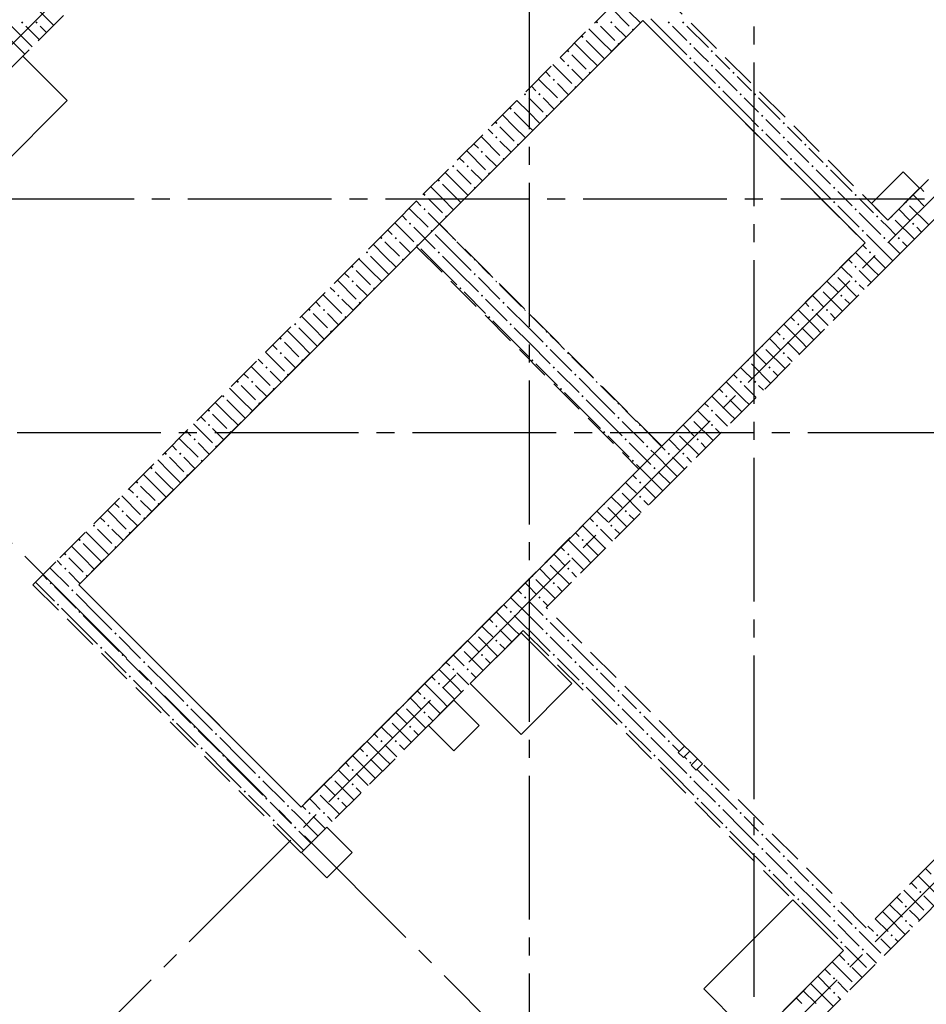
# Model space of a CAD drawing. Header units: millimetres. Extents: x 0 to 42908, y 0 to 59400.
# Tile 12 of 33: x 18988 to 24034, y 21349 to 26828. Entities that reach past the tile are written whole.
import ezdxf

# ---------------------------------------------------------------- set-up
doc = ezdxf.new("R2010")
doc.units = ezdxf.units.MM
doc.linetypes.add('______2', pattern=[270, 200, -70])
doc.linetypes.add('______5', pattern=[1100, 800, -100, 100, -100])
doc.layers.add('ЖБ Перекрытие верхний уровень', color=7, linetype='Continuous', lineweight=25, true_color=0xe0e0ff)
doc.layers.add('ЖБ Стена верхний уровень', color=7, linetype='Continuous', lineweight=25, true_color=0x006e00)
doc.layers.add('Оси', color=40, linetype='______5', lineweight=18)

msp = doc.modelspace()

# ---------------------------------------------------------------- hatches: boundary and pattern name
at = {"layer": 'ЖБ Стена верхний уровень', "linetype": 'Continuous', "lineweight": 18, "transparency": 33554687}
for points in [[(18994.5, 26813.1), (19001, 26819.6), (19007.5, 26813.1), (19001, 26806.6)], [(19074.5, 26813.1), (19081, 26819.6), (19087.5, 26813.1), (19081, 26806.6)], [(22194.5, 26813.1), (22201, 26819.6), (22207.5, 26813.1), (22201, 26806.6)], [(22274.5, 26813.1), (22281, 26819.6), (22287.5, 26813.1), (22281, 26806.6)], [(22594.5, 26813.1), (22601, 26819.6), (22607.5, 26813.1), (22601, 26806.6)], [(22674.5, 26813.1), (22681, 26819.6), (22687.5, 26813.1), (22681, 26806.6)], [(22394.5, 26773.1), (22401, 26779.6), (22406.2, 26774.3), (22399.7, 26767.8)], [(22114.5, 26733.1), (22121, 26739.6), (22127.4, 26733.1), (22121, 26726.6)], [(22314.5, 26693.1), (22321, 26699.6), (22326.2, 26694.3), (22319.7, 26687.8)], [(22714.5, 26693.1), (22721, 26699.6), (22727.4, 26693.1), (22721, 26686.6)], [(22034.5, 26653.1), (22040.9, 26659.6), (22047.4, 26653.1), (22040.9, 26646.6)], [(22834.5, 26653.1), (22840.9, 26659.6), (22847.4, 26653.1), (22840.9, 26646.6)], [(22034.5, 26573.1), (22040.9, 26579.6), (22047.4, 26573.1), (22040.9, 26566.6)], [(22714.5, 26613.1), (22721, 26619.6), (22727.4, 26613.1), (22721, 26606.6)], [(22834.5, 26573.1), (22840.9, 26579.6), (22847.4, 26573.1), (22840.9, 26566.6)], [(22154.4, 26533.1), (22160.9, 26539.6), (22166.2, 26534.4), (22159.7, 26527.8)], [(22954.4, 26533.1), (22960.9, 26539.6), (22967.4, 26533.1), (22960.9, 26526.6)], [(21954.4, 26493.1), (21960.9, 26499.6), (21967.4, 26493.1), (21960.9, 26486.6)], [(21794.5, 26413.1), (21801, 26419.6), (21807.5, 26413.1), (21801, 26406.6)], [(21874.5, 26413.1), (21881, 26419.6), (21887.5, 26413.1), (21881, 26406.6)], [(22074.5, 26453.1), (22081, 26459.6), (22086.2, 26454.3), (22079.7, 26447.9)], [(22874.5, 26453.1), (22881, 26459.6), (22887.5, 26453.1), (22881, 26446.6)], [(22994.5, 26413.1), (23001, 26419.6), (23007.5, 26413.1), (23001, 26406.6)], [(23074.5, 26413.1), (23081, 26419.6), (23087.5, 26413.1), (23081, 26406.6)], [(21994.5, 26373.1), (22001, 26379.6), (22006.2, 26374.3), (21999.7, 26367.8)], [(21714.5, 26333.1), (21721, 26339.6), (21727.4, 26333.1), (21721, 26326.6)], [(21634.5, 26253.1), (21640.9, 26259.6), (21647.4, 26253.1), (21640.9, 26246.6)], [(21914.5, 26293.1), (21921, 26299.6), (21926.2, 26294.3), (21919.7, 26287.8)], [(23114.5, 26293.1), (23121, 26299.6), (23127.4, 26293.1), (23121, 26286.6)], [(23234.5, 26253.1), (23240.9, 26259.6), (23247.4, 26253.1), (23240.9, 26246.6)], [(23114.5, 26213.1), (23121, 26219.6), (23127.4, 26213.1), (23121, 26206.6)], [(21634.5, 26173.1), (21640.9, 26179.6), (21647.4, 26173.1), (21640.9, 26166.6)], [(21754.4, 26133.1), (21760.9, 26139.6), (21766.2, 26134.4), (21759.7, 26127.8)], [(23234.5, 26173.1), (23240.9, 26179.6), (23247.4, 26173.1), (23240.9, 26166.6)], [(23354.4, 26133.1), (23360.9, 26139.6), (23367.4, 26133.1), (23360.9, 26126.6)], [(21554.4, 26093.1), (21560.9, 26099.6), (21567.4, 26093.1), (21560.9, 26086.6)], [(21674.5, 26053.1), (21681, 26059.6), (21686.2, 26054.3), (21679.7, 26047.9)], [(23274.5, 26053.1), (23281, 26059.6), (23287.5, 26053.1), (23281, 26046.6)], [(21394.5, 26013.1), (21401, 26019.6), (21407.5, 26013.1), (21401, 26006.6)], [(21474.5, 26013.1), (21481, 26019.6), (21487.5, 26013.1), (21481, 26006.6)], [(21594.5, 25973.1), (21601, 25979.6), (21606.2, 25974.3), (21599.7, 25967.8)], [(23394.5, 26013.1), (23401, 26019.6), (23407.5, 26013.1), (23401, 26006.6)], [(23474.5, 26013.1), (23481, 26019.6), (23487.5, 26013.1), (23481, 26006.6)], [(21314.5, 25933.1), (21321, 25939.6), (21327.4, 25933.1), (21321, 25926.6)], [(21514.5, 25893.1), (21521, 25899.6), (21526.2, 25894.3), (21519.7, 25887.9)], [(23514.5, 25893.1), (23521, 25899.6), (23527.4, 25893.1), (23521, 25886.6)], [(21234.5, 25853.1), (21240.9, 25859.6), (21247.4, 25853.1), (21240.9, 25846.6)], [(23514.5, 25813.1), (23521, 25819.6), (23527.4, 25813.1), (23521, 25806.6)], [(23634.5, 25853.1), (23640.9, 25859.6), (23647.4, 25853.1), (23640.9, 25846.6)], [(23923.7, 25816.9), (23927.4, 25813.1), (23921, 25806.6), (23917.2, 25810.4)], [(21234.5, 25773.1), (21239, 25777.7), (21245.5, 25771.2), (21240.9, 25766.6)], [(21239, 25777.7), (21240.9, 25779.6), (21247.4, 25773.1), (21245.5, 25771.2)], [(23634.5, 25773.1), (23640.9, 25779.6), (23647.4, 25773.1), (23640.9, 25766.6)], [(21154.4, 25693.1), (21160.9, 25699.6), (21167.4, 25693.1), (21160.9, 25686.6)], [(21354.4, 25733.1), (21360.9, 25739.6), (21366.2, 25734.4), (21359.7, 25727.9)], [(23754.4, 25733.1), (23760.9, 25739.6), (23767.4, 25733.1), (23760.9, 25726.6)], [(23843.7, 25736.9), (23847.4, 25733.1), (23840.9, 25726.6), (23837.2, 25730.4)], [(23954.4, 25693.1), (23960.9, 25699.6), (23967.4, 25693.1), (23960.9, 25686.6)], [(21274.5, 25653.1), (21281, 25659.6), (21287.5, 25653.1), (21281, 25646.6)], [(23674.5, 25653.1), (23681, 25659.6), (23687.5, 25653.1), (23681, 25646.6)], [(20994.5, 25613.1), (21001, 25619.6), (21007.5, 25613.1), (21001, 25606.6)], [(21074.5, 25613.1), (21081, 25619.6), (21087.5, 25613.1), (21081, 25606.6)], [(21394.5, 25613.1), (21399, 25617.7), (21405.5, 25611.2), (21401, 25606.6)], [(23794.5, 25613.1), (23801, 25619.6), (23807.5, 25613.1), (23801, 25606.6)], [(23874.5, 25613.1), (23881, 25619.6), (23887.5, 25613.1), (23881, 25606.6)], [(20914.5, 25533.1), (20921, 25539.6), (20927.4, 25533.1), (20921, 25526.6)], [(21194.5, 25573.1), (21201, 25579.6), (21207.5, 25573.1), (21201, 25566.6)], [(21314.5, 25533.1), (21321, 25539.6), (21327.4, 25533.1), (21321, 25526.6)], [(23714.5, 25533.1), (23721, 25539.6), (23727.4, 25533.1), (23721, 25526.6)], [(21114.5, 25493.1), (21121, 25499.6), (21126.2, 25494.3), (21119.7, 25487.9)], [(21514.5, 25493.1), (21519, 25497.7), (21525.5, 25491.2), (21521, 25486.6)], [(20834.5, 25453.1), (20840.9, 25459.6), (20847.4, 25453.1), (20840.9, 25446.6)], [(23634.5, 25453.1), (23640.9, 25459.6), (23647.4, 25453.1), (23640.9, 25446.6)], [(20834.5, 25373.1), (20840.9, 25379.6), (20847.4, 25373.1), (20840.9, 25366.6)], [(21514.5, 25413.1), (21521, 25419.6), (21527.4, 25413.1), (21521, 25406.6)], [(21634.5, 25373.1), (21639, 25377.7), (21645.5, 25371.2), (21640.9, 25366.6)], [(23523.7, 25416.9), (23527.4, 25413.1), (23521, 25406.6), (23517.2, 25410.4)], [(23634.5, 25373.1), (23640.9, 25379.6), (23647.4, 25373.1), (23640.9, 25366.6)], [(20954.4, 25333.1), (20960.9, 25339.6), (20966.2, 25334.4), (20959.7, 25327.9)], [(21434.5, 25333.1), (21440.9, 25339.6), (21447.4, 25333.1), (21440.9, 25326.6)], [(23443.7, 25336.9), (23447.4, 25333.1), (23440.9, 25326.6), (23437.2, 25330.4)], [(20754.4, 25293.1), (20760.9, 25299.6), (20767.4, 25293.1), (20760.9, 25286.6)], [(21554.4, 25293.1), (21560.9, 25299.6), (21567.4, 25293.1), (21560.9, 25286.6)], [(23554.4, 25293.1), (23560.9, 25299.6), (23567.4, 25293.1), (23560.9, 25286.6)], [(20594.5, 25213.1), (20601, 25219.6), (20607.5, 25213.1), (20601, 25206.6)], [(20674.5, 25213.1), (20681, 25219.6), (20687.5, 25213.1), (20681, 25206.6)], [(20874.5, 25253.1), (20881, 25259.6), (20886.2, 25254.3), (20879.7, 25247.9)], [(21674.5, 25253.1), (21681, 25259.6), (21687.5, 25253.1), (21681, 25246.6)], [(21794.5, 25213.1), (21799, 25217.7), (21805.5, 25211.2), (21801, 25206.6)], [(23394.5, 25213.1), (23401, 25219.6), (23407.5, 25213.1), (23401, 25206.6)], [(23474.5, 25213.1), (23481, 25219.6), (23487.5, 25213.1), (23481, 25206.6)], [(20794.5, 25173.1), (20801, 25179.6), (20806.2, 25174.4), (20799.7, 25167.8)], [(21594.5, 25173.1), (21601, 25179.6), (21607.5, 25173.1), (21601, 25166.6)], [(20514.5, 25133.1), (20521, 25139.6), (20527.4, 25133.1), (20521, 25126.6)], [(20714.5, 25093.1), (20721, 25099.6), (20726.2, 25094.3), (20719.7, 25087.9)], [(21714.5, 25133.1), (21721, 25139.6), (21727.4, 25133.1), (21721, 25126.6)], [(21914.5, 25093.1), (21919, 25097.7), (21925.5, 25091.2), (21921, 25086.6)], [(23314.5, 25133.1), (23321, 25139.6), (23327.4, 25133.1), (23321, 25126.6)], [(20434.5, 25053.1), (20440.9, 25059.6), (20447.4, 25053.1), (20440.9, 25046.6)], [(23234.5, 25053.1), (23240.9, 25059.6), (23247.4, 25053.1), (23240.9, 25046.6)], [(21914.5, 25013.1), (21921, 25019.6), (21927.4, 25013.1), (21921, 25006.6)], [(23123.7, 25016.9), (23127.4, 25013.1), (23121, 25006.6), (23117.2, 25010.4)], [(20434.5, 24973.1), (20440.9, 24979.6), (20447.4, 24973.1), (20440.9, 24966.6)], [(20554.4, 24933.1), (20560.9, 24939.6), (20566.2, 24934.4), (20559.7, 24927.9)], [(21834.5, 24933.1), (21840.9, 24939.6), (21847.4, 24933.1), (21840.9, 24926.6)], [(22034.5, 24973.1), (22039, 24977.7), (22045.5, 24971.2), (22040.9, 24966.6)], [(23043.7, 24936.9), (23047.4, 24933.1), (23040.9, 24926.6), (23037.2, 24930.4)], [(23234.5, 24973.1), (23240.9, 24979.6), (23247.4, 24973.1), (23240.9, 24966.6)], [(20354.4, 24893.1), (20360.9, 24899.6), (20367.4, 24893.1), (20360.9, 24886.6)], [(21954.4, 24893.1), (21960.9, 24899.6), (21967.4, 24893.1), (21960.9, 24886.6)], [(23154.4, 24893.1), (23160.9, 24899.6), (23167.4, 24893.1), (23160.9, 24886.6)], [(20474.5, 24853.1), (20481, 24859.6), (20486.2, 24854.3), (20479.7, 24847.9)], [(22074.5, 24853.1), (22081, 24859.6), (22087.5, 24853.1), (22081, 24846.6)], [(20194.5, 24813.1), (20201, 24819.6), (20207.5, 24813.1), (20201, 24806.6)], [(20274.5, 24813.1), (20281, 24819.6), (20287.5, 24813.1), (20281, 24806.6)], [(20394.5, 24773.1), (20401, 24779.6), (20406.2, 24774.4), (20399.7, 24767.8)], [(21994.5, 24773.1), (22001, 24779.6), (22007.5, 24773.1), (22001, 24766.6)], [(22194.5, 24813.1), (22199, 24817.7), (22205.5, 24811.2), (22201, 24806.6)], [(22994.5, 24813.1), (23001, 24819.6), (23007.5, 24813.1), (23001, 24806.6)], [(23074.5, 24813.1), (23081, 24819.6), (23087.5, 24813.1), (23081, 24806.6)], [(20114.5, 24733.1), (20121, 24739.6), (20127.4, 24733.1), (20121, 24726.6)], [(22114.5, 24733.1), (22121, 24739.6), (22127.4, 24733.1), (22121, 24726.6)], [(22914.5, 24733.1), (22921, 24739.6), (22927.4, 24733.1), (22921, 24726.6)], [(20034.5, 24653.1), (20040.9, 24659.6), (20047.4, 24653.1), (20040.9, 24646.6)], [(20314.5, 24693.1), (20321, 24699.6), (20326.2, 24694.3), (20319.7, 24687.9)], [(22314.5, 24693.1), (22319, 24697.7), (22325.5, 24691.2), (22321, 24686.6)], [(22834.5, 24653.1), (22840.9, 24659.6), (22847.4, 24653.1), (22840.9, 24646.6)], [(22314.5, 24613.1), (22321, 24619.6), (22327.4, 24613.1), (22321, 24606.6)], [(22723.7, 24616.9), (22727.4, 24613.1), (22721, 24606.6), (22717.2, 24610.4)], [(20034.5, 24573.1), (20040.9, 24579.6), (20047.4, 24573.1), (20040.9, 24566.6)], [(22434.5, 24573.1), (22439, 24577.7), (22445.5, 24571.2), (22440.9, 24566.6)], [(22834.5, 24573.1), (22840.9, 24579.6), (22847.4, 24573.1), (22840.9, 24566.6)], [(19954.4, 24493.1), (19960.9, 24499.6), (19967.4, 24493.1), (19960.9, 24486.6)], [(20154.4, 24533.1), (20160.9, 24539.6), (20166.2, 24534.4), (20159.7, 24527.9)], [(22234.5, 24533.1), (22240.9, 24539.6), (22247.4, 24533.1), (22240.9, 24526.6)], [(22354.4, 24493.1), (22360.9, 24499.6), (22367.4, 24493.1), (22360.9, 24486.6)], [(22643.7, 24536.9), (22647.4, 24533.1), (22640.9, 24526.6), (22637.2, 24530.4)], [(22754.4, 24493.1), (22760.9, 24499.6), (22767.4, 24493.1), (22760.9, 24486.6)], [(20074.5, 24453.1), (20081, 24459.6), (20086.2, 24454.3), (20079.7, 24447.9)], [(22474.5, 24453.1), (22481, 24459.6), (22487.5, 24453.1), (22481, 24446.6)], [(19794.5, 24413.1), (19801, 24419.6), (19807.5, 24413.1), (19801, 24406.6)], [(19874.5, 24413.1), (19881, 24419.6), (19887.5, 24413.1), (19881, 24406.6)], [(22594.5, 24413.1), (22601, 24419.6), (22607.5, 24413.1), (22601, 24406.6)], [(22674.5, 24413.1), (22681, 24419.6), (22687.5, 24413.1), (22681, 24406.6)], [(19714.5, 24333.1), (19721, 24339.6), (19727.4, 24333.1), (19721, 24326.6)], [(19994.5, 24373.1), (20001, 24379.6), (20006.2, 24374.4), (19999.7, 24367.8)], [(22394.5, 24373.1), (22401, 24379.6), (22407.5, 24373.1), (22401, 24366.6)], [(22514.5, 24333.1), (22521, 24339.6), (22527.4, 24333.1), (22521, 24326.6)], [(19914.5, 24293.1), (19921, 24299.6), (19926.2, 24294.3), (19919.7, 24287.9)], [(19634.5, 24253.1), (19640.9, 24259.6), (19647.4, 24253.1), (19640.9, 24246.6)], [(22434.5, 24253.1), (22440.9, 24259.6), (22447.4, 24253.1), (22440.9, 24246.6)], [(19634.5, 24173.1), (19640.9, 24179.6), (19647.4, 24173.1), (19640.9, 24166.6)], [(22323.7, 24216.9), (22327.4, 24213.1), (22321, 24206.6), (22317.2, 24210.4)], [(22434.5, 24173.1), (22440.9, 24179.6), (22447.4, 24173.1), (22440.9, 24166.6)], [(19754.4, 24133.1), (19760.9, 24139.6), (19766.2, 24134.4), (19759.7, 24127.9)], [(22243.7, 24136.9), (22247.4, 24133.1), (22240.9, 24126.6), (22237.2, 24130.4)], [(19554.4, 24093.1), (19560.9, 24099.6), (19567.4, 24093.1), (19560.9, 24086.6)], [(19674.5, 24053.1), (19681, 24059.6), (19686.2, 24054.3), (19679.7, 24047.9)], [(22354.4, 24093.1), (22360.9, 24099.6), (22367.4, 24093.1), (22360.9, 24086.6)], [(19394.5, 24013.1), (19401, 24019.6), (19407.5, 24013.1), (19401, 24006.6)], [(19474.5, 24013.1), (19481, 24019.6), (19487.5, 24013.1), (19481, 24006.6)], [(22194.5, 24013.1), (22201, 24019.6), (22207.5, 24013.1), (22201, 24006.6)], [(22274.5, 24013.1), (22281, 24019.6), (22287.5, 24013.1), (22281, 24006.6)], [(19594.5, 23973.1), (19601, 23979.6), (19606.2, 23974.4), (19599.7, 23967.8)], [(19314.5, 23933.1), (19321, 23939.6), (19327.4, 23933.1), (19321, 23926.6)], [(19514.5, 23893.1), (19521, 23899.6), (19526.2, 23894.3), (19519.7, 23887.9)], [(22114.5, 23933.1), (22121, 23939.6), (22127.4, 23933.1), (22121, 23926.6)], [(19234.5, 23853.1), (19240.9, 23859.6), (19247.4, 23853.1), (19240.9, 23846.6)], [(22034.5, 23853.1), (22040.9, 23859.6), (22047.4, 23853.1), (22040.9, 23846.6)], [(21923.7, 23816.9), (21927.4, 23813.1), (21921, 23806.6), (21917.2, 23810.4)], [(19234.5, 23773.1), (19240.9, 23779.6), (19247.4, 23773.1), (19240.9, 23766.6)], [(19354.4, 23733.1), (19360.9, 23739.6), (19366.2, 23734.4), (19359.7, 23727.9)], [(21843.7, 23736.9), (21847.4, 23733.1), (21840.9, 23726.6), (21837.2, 23730.4)], [(22034.5, 23773.1), (22040.9, 23779.6), (22047.4, 23773.1), (22040.9, 23766.6)], [(19154.4, 23693.1), (19160.9, 23699.6), (19167.4, 23693.1), (19160.9, 23686.6)], [(21954.4, 23693.1), (21960.9, 23699.6), (21967.4, 23693.1), (21960.9, 23686.6)], [(19274.5, 23653.1), (19281, 23659.6), (19287.5, 23653.1), (19281, 23646.6)], [(21794.5, 23613.1), (21801, 23619.6), (21807.5, 23613.1), (21801, 23606.6)], [(21874.5, 23613.1), (21881, 23619.6), (21887.5, 23613.1), (21881, 23606.6)], [(19194.5, 23573.1), (19201, 23579.6), (19207.5, 23573.1), (19201, 23566.6)], [(19314.5, 23533.1), (19321, 23539.6), (19327.4, 23533.1), (19321, 23526.6)], [(21714.5, 23533.1), (21721, 23539.6), (21727.4, 23533.1), (21721, 23526.6)], [(21634.5, 23453.1), (21640.9, 23459.6), (21647.4, 23453.1), (21640.9, 23446.6)], [(21914.5, 23493.1), (21921, 23499.6), (21927.4, 23493.1), (21921, 23486.6)], [(19514.5, 23413.1), (19521, 23419.6), (19527.4, 23413.1), (19521, 23406.6)], [(21523.7, 23416.9), (21527.4, 23413.1), (21521, 23406.6), (21517.2, 23410.4)], [(21914.5, 23413.1), (21921, 23419.6), (21927.4, 23413.1), (21921, 23406.6)], [(21634.5, 23373.1), (21640.9, 23379.6), (21647.4, 23373.1), (21640.9, 23366.6)], [(22034.5, 23373.1), (22040.9, 23379.6), (22047.4, 23373.1), (22040.9, 23366.6)], [(19434.5, 23333.1), (19440.9, 23339.6), (19447.4, 23333.1), (19440.9, 23326.6)], [(19554.4, 23293.1), (19560.9, 23299.6), (19567.4, 23293.1), (19560.9, 23286.6)], [(21443.7, 23336.9), (21447.4, 23333.1), (21440.9, 23326.6), (21437.2, 23330.4)], [(21554.4, 23293.1), (21560.9, 23299.6), (21567.4, 23293.1), (21560.9, 23286.6)], [(21954.4, 23293.1), (21960.9, 23299.6), (21967.4, 23293.1), (21960.9, 23286.6)], [(19674.5, 23253.1), (19681, 23259.6), (19687.5, 23253.1), (19681, 23246.6)], [(22074.5, 23253.1), (22081, 23259.6), (22087.5, 23253.1), (22081, 23246.6)], [(19594.5, 23173.1), (19601, 23179.6), (19607.5, 23173.1), (19601, 23166.6)], [(21394.5, 23213.1), (21401, 23219.6), (21407.5, 23213.1), (21401, 23206.6)], [(21474.5, 23213.1), (21481, 23219.6), (21487.5, 23213.1), (21481, 23206.6)], [(22194.5, 23213.1), (22201, 23219.6), (22207.5, 23213.1), (22201, 23206.6)], [(19714.5, 23133.1), (19721, 23139.6), (19727.4, 23133.1), (19721, 23126.6)], [(21314.5, 23133.1), (21321, 23139.6), (21327.4, 23133.1), (21321, 23126.6)], [(22114.5, 23133.1), (22121, 23139.6), (22127.4, 23133.1), (22121, 23126.6)], [(22314.5, 23093.1), (22321, 23099.6), (22327.4, 23093.1), (22321, 23086.6)], [(19914.5, 23013.1), (19921, 23019.6), (19927.4, 23013.1), (19921, 23006.6)], [(21123.7, 23016.9), (21127.4, 23013.1), (21121, 23006.6), (21117.2, 23010.4)], [(21234.5, 23053.1), (21240.9, 23059.6), (21247.4, 23053.1), (21240.9, 23046.6)], [(22314.5, 23013.1), (22321, 23019.6), (22327.4, 23013.1), (22321, 23006.6)], [(21234.5, 22973.1), (21240.9, 22979.6), (21247.4, 22973.1), (21240.9, 22966.6)], [(22434.5, 22973.1), (22440.9, 22979.6), (22447.4, 22973.1), (22440.9, 22966.6)], [(19834.5, 22933.1), (19840.9, 22939.6), (19847.4, 22933.1), (19840.9, 22926.6)], [(21043.7, 22936.9), (21047.4, 22933.1), (21040.9, 22926.6), (21037.2, 22930.4)], [(19954.4, 22893.1), (19960.9, 22899.6), (19967.4, 22893.1), (19960.9, 22886.6)], [(20074.5, 22853.1), (20081, 22859.6), (20087.5, 22853.1), (20081, 22846.6)], [(21154.4, 22893.1), (21160.9, 22899.6), (21167.4, 22893.1), (21160.9, 22886.6)], [(22354.4, 22893.1), (22360.9, 22899.6), (22367.4, 22893.1), (22360.9, 22886.6)], [(22474.5, 22853.1), (22481, 22859.6), (22487.5, 22853.1), (22481, 22846.6)], [(20994.5, 22813.1), (21001, 22819.6), (21007.5, 22813.1), (21001, 22806.6)], [(21074.5, 22813.1), (21081, 22819.6), (21087.5, 22813.1), (21081, 22806.6)], [(22594.5, 22813.1), (22601, 22819.6), (22607.5, 22813.1), (22601, 22806.6)], [(19994.5, 22773.1), (20001, 22779.6), (20007.5, 22773.1), (20001, 22766.6)], [(20114.5, 22733.1), (20121, 22739.6), (20127.4, 22733.1), (20121, 22726.6)], [(20914.5, 22733.1), (20921, 22739.6), (20927.4, 22733.1), (20921, 22726.6)], [(22514.5, 22733.1), (22521, 22739.6), (22527.4, 22733.1), (22521, 22726.6)], [(22714.5, 22693.1), (22721, 22699.6), (22727.4, 22693.1), (22721, 22686.6)], [(20834.5, 22653.1), (20840.9, 22659.6), (20847.4, 22653.1), (20840.9, 22646.6)], [(20314.5, 22613.1), (20321, 22619.6), (20327.4, 22613.1), (20321, 22606.6)], [(20723.7, 22616.9), (20727.4, 22613.1), (20721, 22606.6), (20717.2, 22610.4)], [(20834.5, 22573.1), (20840.9, 22579.6), (20847.4, 22573.1), (20840.9, 22566.6)], [(22714.5, 22613.1), (22721, 22619.6), (22727.4, 22613.1), (22721, 22606.6)], [(22834.5, 22573.1), (22840.9, 22579.6), (22847.4, 22573.1), (22840.9, 22566.6)], [(20234.5, 22533.1), (20240.9, 22539.6), (20247.4, 22533.1), (20240.9, 22526.6)], [(20643.7, 22536.9), (20647.4, 22533.1), (20640.9, 22526.6), (20637.2, 22530.4)], [(20354.4, 22493.1), (20360.9, 22499.6), (20367.4, 22493.1), (20360.9, 22486.6)], [(20754.4, 22493.1), (20760.9, 22499.6), (20767.4, 22493.1), (20760.9, 22486.6)], [(22754.4, 22493.1), (22760.9, 22499.6), (22767.4, 22493.1), (22760.9, 22486.6)], [(20474.5, 22453.1), (20481, 22459.6), (20487.5, 22453.1), (20481, 22446.6)], [(20594.5, 22413.1), (20601, 22419.6), (20607.5, 22413.1), (20601, 22406.6)], [(20674.5, 22413.1), (20681, 22419.6), (20687.5, 22413.1), (20681, 22406.6)], [(22874.5, 22453.1), (22881, 22459.6), (22887.5, 22453.1), (22881, 22446.6)], [(22994.5, 22413.1), (23001, 22419.6), (23007.5, 22413.1), (23001, 22406.6)], [(20394.5, 22373.1), (20401, 22379.6), (20407.5, 22373.1), (20401, 22366.6)], [(20514.5, 22333.1), (20521, 22339.6), (20527.4, 22333.1), (20521, 22326.6)], [(22914.5, 22333.1), (22921, 22339.6), (22927.4, 22333.1), (22921, 22326.6)], [(23114.5, 22293.1), (23121, 22299.6), (23127.4, 22293.1), (23121, 22286.6)], [(23114.5, 22213.1), (23121, 22219.6), (23127.4, 22213.1), (23121, 22206.6)], [(23234.5, 22173.1), (23240.9, 22179.6), (23247.4, 22173.1), (23240.9, 22166.6)], [(23154.4, 22093.1), (23160.9, 22099.6), (23167.4, 22093.1), (23160.9, 22086.6)], [(23274.5, 22053.1), (23281, 22059.6), (23287.5, 22053.1), (23281, 22046.6)], [(23394.5, 22013.1), (23401, 22019.6), (23407.5, 22013.1), (23401, 22006.6)], [(23994.5, 21973.1), (24001, 21979.6), (24007.5, 21973.1), (24001, 21966.6)], [(23314.5, 21933.1), (23321, 21939.6), (23327.4, 21933.1), (23321, 21926.6)], [(23514.5, 21893.1), (23521, 21899.6), (23527.4, 21893.1), (23521, 21886.6)], [(23914.5, 21893.1), (23921, 21899.6), (23927.4, 21893.1), (23921, 21886.6)], [(23514.5, 21813.1), (23521, 21819.6), (23527.4, 21813.1), (23521, 21806.6)], [(23914.5, 21813.1), (23921, 21819.6), (23927.4, 21813.1), (23921, 21806.6)], [(23634.5, 21773.1), (23640.9, 21779.6), (23647.4, 21773.1), (23640.9, 21766.6)], [(23554.4, 21693.1), (23560.9, 21699.6), (23567.4, 21693.1), (23560.9, 21686.6)], [(23754.4, 21733.1), (23760.9, 21739.6), (23767.4, 21733.1), (23760.9, 21726.6)], [(23834.5, 21733.1), (23840.9, 21739.6), (23847.4, 21733.1), (23840.9, 21726.6)], [(23674.5, 21653.1), (23681, 21659.6), (23687.5, 21653.1), (23681, 21646.6)], [(23594.5, 21573.1), (23601, 21579.6), (23607.5, 21573.1), (23601, 21566.6)], [(23514.5, 21493.1), (23521, 21499.6), (23527.4, 21493.1), (23521, 21486.6)], [(23514.5, 21413.1), (23521, 21419.6), (23527.4, 21413.1), (23521, 21406.6)]]:
    msp.add_hatch(color=7, dxfattribs=at).paths.add_polyline_path(points, flags=16)

# ---------------------------------------------------------------- linework, layer by layer
at = {"layer": 'ЖБ Перекрытие верхний уровень', "color": 7, "linetype": 'Continuous', "lineweight": 18, "transparency": 33554687}
for p, q in [((22455.7, 26823.8), (19316.1, 23684.2)), ((23693.1, 25586.4), (22455.7, 26823.8)), ((19005, 26625.8), (18439.3, 26060.1)), ((19252.5, 26378.3), (19005, 26625.8)), ((18686.8, 25812.6), (19252.5, 26378.3)), ((23905.2, 25982.3), (23728.5, 25805.6)), ((23997.2, 25890.4), (23905.2, 25982.3)), ((23820.4, 25713.6), (23997.2, 25890.4)), ((23728.5, 25805.6), (23820.4, 25713.6)), ((20553.6, 22446.8), (23693.1, 25586.4)), ((19316.1, 23684.2), (20553.6, 22446.8)), ((21778.7, 23416.7), (21495.8, 23133.9)), ((22061.5, 23133.9), (21778.7, 23416.7)), ((21495.8, 23133.9), (21778.7, 22851.1)), ((21778.7, 22851.1), (22061.5, 23133.9)), ((21403.9, 23042), (21262.5, 22900.5)), ((21545.3, 22900.5), (21403.9, 23042)), ((21262.5, 22900.5), (21403.9, 22759.1)), ((21403.9, 22759.1), (21545.3, 22900.5)), ((22689, 22786.2), (22653.7, 22750.9)), ((22653.7, 22750.9), (22682, 22722.6)), ((22682, 22722.6), (22717.3, 22757.9)), ((22717.3, 22757.9), (22689, 22786.2)), ((22759.7, 22715.5), (22724.4, 22680.2)), ((22752.7, 22651.9), (22788, 22687.2)), ((22788, 22687.2), (22759.7, 22715.5)), ((22724.4, 22680.2), (22752.7, 22651.9)), ((20696.8, 22334.9), (20555.4, 22193.4)), ((20838.2, 22193.4), (20696.8, 22334.9)), ((20555.4, 22193.4), (20696.8, 22052)), ((20696.8, 22052), (20838.2, 22193.4)), ((23290.4, 21930.3), (22795.4, 21435.4)), ((23573.2, 21647.5), (23290.4, 21930.3)), ((23078.2, 21152.5), (23573.2, 21647.5)), ((22795.4, 21435.4), (23078.2, 21152.5))]:
    msp.add_line(p, q, dxfattribs=at)
at = {"layer": 'ЖБ Стена верхний уровень', "color": 251, "linetype": '______2', "lineweight": 13, "true_color": 0x656565, "transparency": 33554687}
for p, q in [((17562.5, 25183.3), (23318.4, 30939.2)), ((27483.2, 29376.4), (23820.4, 25713.6)), ((23820.4, 25713.6), (22455.7, 27078.4)), ((22328.4, 26951.1), (21197, 25819.7)), ((21324.3, 25692.4), (22455.7, 26823.8)), ((22455.7, 26823.8), (23693.1, 25586.4)), ((23947.7, 25586.4), (25163.9, 26802.6)), ((28091.3, 26166.2), (23700.2, 21775.1)), ((22462.8, 20283.1), (28218.6, 26038.9)), ((21197, 25819.7), (21069.8, 25692.4)), ((21069.8, 25692.4), (19188.9, 23811.5)), ((22561.7, 24455), (21324.3, 25692.4)), ((19316.1, 23684.2), (21197, 25565.1)), ((21197, 25565.1), (22434.5, 24327.7)), ((23693.1, 25586.4), (22561.7, 24455)), ((23820.4, 25459.1), (23947.7, 25586.4)), ((22561.7, 24200.4), (23820.4, 25459.1)), ((22434.5, 24327.7), (20553.6, 22446.8)), ((21918.3, 23557), (22561.7, 24200.4)), ((19188.9, 23811.5), (19061.6, 23684.2)), ((19061.6, 23684.2), (20426.3, 22319.5)), ((20553.6, 22446.8), (19316.1, 23684.2)), ((22689, 22786.2), (21918.3, 23557)), ((20553.6, 22192.2), (21791, 23429.7)), ((21791, 23429.7), (23572.9, 21647.8)), ((22689, 22786.2), (22653.7, 22750.9)), ((22653.7, 22750.9), (22682, 22722.6)), ((22682, 22722.6), (22717.3, 22757.9)), ((22759.7, 22715.5), (22717.3, 22757.9)), ((22759.7, 22715.5), (22724.4, 22680.2)), ((22752.7, 22651.9), (22788, 22687.2)), ((23700.2, 21775.1), (22788, 22687.2)), ((22724.4, 22680.2), (22752.7, 22651.9)), ((20426.3, 22319.5), (20553.6, 22192.2)), ((23572.9, 21647.8), (22335.5, 20410.3))]:
    msp.add_line(p, q, dxfattribs=at)
at = {"layer": 'ЖБ Стена верхний уровень', "color": 9, "linetype": 'Continuous', "lineweight": 18, "true_color": 0xc7c7c7, "transparency": 33554687}
for p, q in [((19060.9, 26913.1), (19176.6, 26797.4)), ((22275.7, 26898.4), (22381, 26793.1)), ((22381, 26873.1), (22443, 26811.1)), ((19021, 26713.1), (18929.4, 26804.7)), ((22621, 26713.1), (22501, 26833.1)), ((19021, 26793.1), (19096.6, 26717.4)), ((19101, 26793.1), (19136.6, 26757.4)), ((22221, 26713.1), (22155.7, 26778.4)), ((22221, 26793.1), (22301, 26713.1)), ((22301, 26793.1), (22363, 26731.1)), ((22621, 26793.1), (22701, 26713.1)), ((22701, 26793.1), (22821, 26673.1)), ((18940.9, 26713.1), (19016.6, 26637.4)), ((19021, 26713.1), (19056.6, 26677.4)), ((22140.9, 26633.1), (22075.7, 26698.4)), ((22140.9, 26713.1), (22221, 26633.1)), ((22221, 26713.1), (22283, 26651.1)), ((22621, 26713.1), (22701, 26633.1)), ((22060.9, 26633.1), (22140.9, 26553.1)), ((22140.9, 26633.1), (22203, 26571.1)), ((22221, 26633.1), (22243, 26611.1)), ((22781, 26633.1), (22740.9, 26673.1)), ((22821, 26593.1), (22781, 26633.1)), ((22860.9, 26633.1), (22940.9, 26553.1)), ((21955.7, 26578.4), (22060.9, 26473.1)), ((22021, 26593.1), (21995.7, 26618.4)), ((22740.9, 26593.1), (22860.9, 26473.1)), ((21915.7, 26538.4), (21940.9, 26513.1)), ((22060.9, 26553.1), (22123, 26491.1)), ((22860.9, 26553.1), (22981, 26433.1)), ((21875.7, 26498.4), (21981, 26393.1)), ((21981, 26473.1), (22043, 26411.1)), ((23021, 26473.1), (22981, 26513.1)), ((23060.9, 26433.1), (23021, 26473.1)), ((21860.9, 26433.1), (21835.7, 26458.4)), ((23021, 26313.1), (22901, 26433.1)), ((21821, 26313.1), (21755.7, 26378.4)), ((21821, 26393.1), (21901, 26313.1)), ((21901, 26393.1), (21963, 26331.1)), ((23021, 26393.1), (23101, 26313.1)), ((23101, 26393.1), (23221, 26273.1)), ((21740.9, 26313.1), (21821, 26233.1)), ((21821, 26313.1), (21883, 26251.1)), ((23021, 26313.1), (23101, 26233.1)), ((21740.9, 26233.1), (21675.7, 26298.4)), ((23181, 26233.1), (23140.9, 26273.1)), ((21621, 26193.1), (21595.7, 26218.4)), ((21660.9, 26233.1), (21740.9, 26153.1)), ((21740.9, 26233.1), (21803, 26171.1)), ((21821, 26233.1), (21843, 26211.1)), ((23140.9, 26193.1), (23260.9, 26073.1)), ((23221, 26193.1), (23181, 26233.1)), ((23260.9, 26233.1), (23340.9, 26153.1)), ((21515.7, 26138.4), (21540.9, 26113.1)), ((21555.7, 26178.4), (21660.9, 26073.1)), ((21660.9, 26153.1), (21723, 26091.1)), ((23260.9, 26153.1), (23381, 26033.1)), ((21475.7, 26098.4), (21581, 25993.1)), ((23421, 26073.1), (23381, 26113.1)), ((21460.9, 26033.1), (21435.7, 26058.4)), ((21581, 26073.1), (21643, 26011.1)), ((23421, 25913.1), (23301, 26033.1)), ((23460.9, 26033.1), (23421, 26073.1)), ((21421, 25913.1), (21355.7, 25978.4)), ((21421, 25993.1), (21501, 25913.1)), ((21501, 25993.1), (21563, 25931.1)), ((23421, 25993.1), (23501, 25913.1)), ((23501, 25993.1), (23621, 25873.1)), ((21340.9, 25833.1), (21275.7, 25898.4)), ((21340.9, 25913.1), (21421, 25833.1)), ((21421, 25913.1), (21483, 25851.1)), ((23421, 25913.1), (23501, 25833.1)), ((23581, 25833.1), (23540.9, 25873.1)), ((24000.4, 25893.7), (24021, 25873.1)), ((21221, 25793.1), (21195.7, 25818.4)), ((21260.9, 25833.1), (21340.9, 25753.1)), ((21340.9, 25833.1), (21403, 25771.1)), ((21421, 25833.1), (21443, 25811.1)), ((23621, 25793.1), (23581, 25833.1)), ((23660.9, 25833.1), (23740.9, 25753.1)), ((23981, 25833.1), (23960.4, 25853.7)), ((24021, 25793.1), (23981, 25833.1)), ((21155.7, 25778.4), (21260.9, 25673.1)), ((23540.9, 25793.1), (23660.9, 25673.1)), ((23880.4, 25773.7), (23940.9, 25713.1)), ((23940.9, 25793.1), (24047.7, 25686.4)), ((21115.7, 25738.4), (21140.9, 25713.1)), ((21260.9, 25753.1), (21381, 25633.1)), ((23660.9, 25753.1), (23781, 25633.1)), ((23821, 25673.1), (23781, 25713.1)), ((23860.9, 25713.1), (23967.7, 25606.4)), ((21060.9, 25633.1), (21035.7, 25658.4)), ((21075.7, 25698.4), (21181, 25593.1)), ((21181, 25673.1), (21301, 25553.1)), ((23860.9, 25633.1), (23821, 25673.1)), ((23981, 25673.1), (24007.7, 25646.4)), ((21021, 25593.1), (21101, 25513.1)), ((21101, 25593.1), (21163, 25531.1)), ((21421, 25513.1), (21301, 25633.1)), ((21421, 25593.1), (21501, 25513.1)), ((23821, 25513.1), (23701, 25633.1)), ((23821, 25593.1), (23887.7, 25526.4)), ((23901, 25593.1), (23927.7, 25566.4)), ((21021, 25513.1), (20955.7, 25578.4)), ((21340.9, 25433.1), (21221, 25553.1)), ((23680.4, 25573.7), (23701, 25553.1)), ((20940.9, 25433.1), (20875.7, 25498.4)), ((20940.9, 25513.1), (21021, 25433.1)), ((21021, 25513.1), (21083, 25451.1)), ((21340.9, 25513.1), (21421, 25433.1)), ((21421, 25513.1), (21501, 25433.1)), ((23600.4, 25493.7), (23621, 25473.1)), ((23740.9, 25433.1), (23640.4, 25533.7)), ((23740.9, 25513.1), (23807.7, 25446.4)), ((23821, 25513.1), (23847.7, 25486.4)), ((20860.9, 25433.1), (20940.9, 25353.1)), ((20940.9, 25433.1), (21003, 25371.1)), ((21021, 25433.1), (21043, 25411.1)), ((21340.9, 25433.1), (21421, 25353.1)), ((21421, 25433.1), (21540.9, 25313.1)), ((21581, 25433.1), (21540.9, 25473.1)), ((21621, 25393.1), (21581, 25433.1)), ((23581, 25433.1), (23560.4, 25453.7)), ((23621, 25393.1), (23581, 25433.1)), ((23660.9, 25433.1), (23727.7, 25366.4)), ((23740.9, 25433.1), (23767.7, 25406.4)), ((20755.7, 25378.4), (20860.9, 25273.1)), ((20821, 25393.1), (20795.7, 25418.4)), ((21540.9, 25393.1), (21660.9, 25273.1)), ((23480.4, 25373.7), (23540.9, 25313.1)), ((23540.9, 25393.1), (23647.7, 25286.4)), ((20715.7, 25338.4), (20740.9, 25313.1)), ((20860.9, 25353.1), (20923, 25291.1)), ((21660.9, 25353.1), (21781, 25233.1)), ((23660.9, 25353.1), (23687.7, 25326.4)), ((20675.7, 25298.4), (20781, 25193.1)), ((20781, 25273.1), (20843, 25211.1)), ((21460.9, 25313.1), (21581, 25193.1)), ((21581, 25273.1), (21701, 25153.1)), ((23421, 25273.1), (23400.4, 25293.7)), ((23460.9, 25233.1), (23421, 25273.1)), ((23460.9, 25313.1), (23567.7, 25206.4)), ((23581, 25273.1), (23607.7, 25246.4)), ((20660.9, 25233.1), (20635.7, 25258.4)), ((21821, 25113.1), (21701, 25233.1)), ((23421, 25113.1), (23320.4, 25213.7)), ((23360.4, 25253.7), (23381, 25233.1)), ((20621, 25113.1), (20555.7, 25178.4)), ((20621, 25193.1), (20701, 25113.1)), ((20701, 25193.1), (20763, 25131.1)), ((21740.9, 25033.1), (21621, 25153.1)), ((21821, 25193.1), (21901, 25113.1)), ((23280.4, 25173.7), (23301, 25153.1)), ((23421, 25193.1), (23487.7, 25126.4)), ((23501, 25193.1), (23527.7, 25166.4)), ((20540.9, 25033.1), (20475.7, 25098.4)), ((20540.9, 25113.1), (20621, 25033.1)), ((20621, 25113.1), (20683, 25051.1)), ((21740.9, 25113.1), (21821, 25033.1)), ((21821, 25113.1), (21901, 25033.1)), ((23340.9, 25033.1), (23240.4, 25133.7)), ((23340.9, 25113.1), (23407.7, 25046.4)), ((23421, 25113.1), (23447.7, 25086.4)), ((21981, 25033.1), (21940.9, 25073.1)), ((23181, 25033.1), (23160.4, 25053.7)), ((23200.4, 25093.7), (23221, 25073.1)), ((20421, 24993.1), (20395.7, 25018.4)), ((20460.9, 25033.1), (20540.9, 24953.1)), ((20540.9, 25033.1), (20603, 24971.1)), ((20621, 25033.1), (20643, 25011.1)), ((21740.9, 25033.1), (21821, 24953.1)), ((21821, 25033.1), (21940.9, 24913.1)), ((21940.9, 24993.1), (22060.9, 24873.1)), ((22021, 24993.1), (21981, 25033.1)), ((23140.9, 24993.1), (23247.7, 24886.4)), ((23221, 24993.1), (23181, 25033.1)), ((23260.9, 25033.1), (23327.7, 24966.4)), ((23340.9, 25033.1), (23367.7, 25006.4)), ((20315.7, 24938.4), (20340.9, 24913.1)), ((20355.7, 24978.4), (20460.9, 24873.1)), ((20460.9, 24953.1), (20523, 24891.1)), ((22060.9, 24953.1), (22181, 24833.1)), ((23080.4, 24973.7), (23140.9, 24913.1)), ((23260.9, 24953.1), (23287.7, 24926.4)), ((20275.7, 24898.4), (20381, 24793.1)), ((21860.9, 24913.1), (21981, 24793.1)), ((23021, 24873.1), (23000.4, 24893.7)), ((23060.9, 24913.1), (23167.7, 24806.4)), ((20260.9, 24833.1), (20235.7, 24858.4)), ((20381, 24873.1), (20443, 24811.1)), ((21981, 24873.1), (22101, 24753.1)), ((22221, 24713.1), (22101, 24833.1)), ((22960.4, 24853.7), (22981, 24833.1)), ((23060.9, 24833.1), (23021, 24873.1)), ((23181, 24873.1), (23207.7, 24846.4)), ((20221, 24713.1), (20155.7, 24778.4)), ((20221, 24793.1), (20301, 24713.1)), ((20301, 24793.1), (20363, 24731.1)), ((22221, 24793.1), (22301, 24713.1)), ((22880.4, 24773.7), (22901, 24753.1)), ((23021, 24713.1), (22920.4, 24813.7)), ((23021, 24793.1), (23087.7, 24726.4)), ((23101, 24793.1), (23127.7, 24766.4)), ((22140.9, 24633.1), (22021, 24753.1)), ((22940.9, 24633.1), (22840.4, 24733.7)), ((20140.9, 24633.1), (20075.7, 24698.4)), ((20140.9, 24713.1), (20221, 24633.1)), ((20221, 24713.1), (20283, 24651.1)), ((22140.9, 24713.1), (22221, 24633.1)), ((22221, 24713.1), (22301, 24633.1)), ((22381, 24633.1), (22340.9, 24673.1)), ((22800.4, 24693.7), (22821, 24673.1)), ((22940.9, 24713.1), (23007.7, 24646.4)), ((23021, 24713.1), (23047.7, 24686.4)), ((20021, 24593.1), (19995.7, 24618.4)), ((20060.9, 24633.1), (20140.9, 24553.1)), ((20140.9, 24633.1), (20203, 24571.1)), ((20221, 24633.1), (20243, 24611.1)), ((22140.9, 24633.1), (22221, 24553.1)), ((22221, 24633.1), (22340.9, 24513.1)), ((22421, 24593.1), (22381, 24633.1)), ((22781, 24633.1), (22760.4, 24653.7)), ((22821, 24593.1), (22781, 24633.1)), ((22860.9, 24633.1), (22927.7, 24566.4)), ((22940.9, 24633.1), (22967.7, 24606.4)), ((19955.7, 24578.4), (20060.9, 24473.1)), ((20060.9, 24553.1), (20123, 24491.1)), ((22340.9, 24593.1), (22460.9, 24473.1)), ((22460.9, 24553.1), (22560.4, 24453.7)), ((22680.4, 24573.7), (22740.9, 24513.1)), ((22740.9, 24593.1), (22847.7, 24486.4)), ((22860.9, 24553.1), (22887.7, 24526.4)), ((19875.7, 24498.4), (19981, 24393.1)), ((19915.7, 24538.4), (19940.9, 24513.1)), ((22260.9, 24513.1), (22381, 24393.1)), ((22660.9, 24513.1), (22767.7, 24406.4)), ((19860.9, 24433.1), (19835.7, 24458.4)), ((19981, 24473.1), (20043, 24411.1)), ((22381, 24473.1), (22480.4, 24373.7)), ((22560.4, 24453.7), (22581, 24433.1)), ((22621, 24473.1), (22600.4, 24493.7)), ((22660.9, 24433.1), (22621, 24473.1)), ((22781, 24473.1), (22807.7, 24446.4)), ((19821, 24393.1), (19901, 24313.1)), ((19901, 24393.1), (19963, 24331.1)), ((22520.4, 24413.7), (22501, 24433.1)), ((22621, 24313.1), (22520.4, 24413.7)), ((22621, 24393.1), (22687.7, 24326.4)), ((22701, 24393.1), (22727.7, 24366.4)), ((19821, 24313.1), (19755.7, 24378.4)), ((22440.4, 24333.7), (22421, 24353.1)), ((22540.9, 24233.1), (22440.4, 24333.7)), ((22480.4, 24373.7), (22501, 24353.1)), ((19740.9, 24233.1), (19675.7, 24298.4)), ((19740.9, 24313.1), (19821, 24233.1)), ((19821, 24313.1), (19883, 24251.1)), ((22400.4, 24293.7), (22421, 24273.1)), ((22540.9, 24313.1), (22607.7, 24246.4)), ((22621, 24313.1), (22647.7, 24286.4)), ((19660.9, 24233.1), (19740.9, 24153.1)), ((19740.9, 24233.1), (19803, 24171.1)), ((19821, 24233.1), (19843, 24211.1)), ((22381, 24233.1), (22360.4, 24253.7)), ((22421, 24193.1), (22381, 24233.1)), ((22460.9, 24233.1), (22527.7, 24166.4)), ((22540.9, 24233.1), (22567.7, 24206.4)), ((19555.7, 24178.4), (19660.9, 24073.1)), ((19621, 24193.1), (19595.7, 24218.4)), ((22280.4, 24173.7), (22340.9, 24113.1)), ((22340.9, 24193.1), (22447.7, 24086.4)), ((19515.7, 24138.4), (19540.9, 24113.1)), ((19660.9, 24153.1), (19723, 24091.1)), ((22260.9, 24113.1), (22367.7, 24006.4)), ((22460.9, 24153.1), (22487.7, 24126.4)), ((19460.9, 24033.1), (19435.7, 24058.4)), ((19475.7, 24098.4), (19581, 23993.1)), ((19581, 24073.1), (19643, 24011.1)), ((22221, 24073.1), (22200.4, 24093.7)), ((22260.9, 24033.1), (22221, 24073.1)), ((22381, 24073.1), (22407.7, 24046.4)), ((22221, 23913.1), (22120.4, 24013.7)), ((22160.4, 24053.7), (22181, 24033.1)), ((19421, 23913.1), (19355.7, 23978.4)), ((19421, 23993.1), (19501, 23913.1)), ((19501, 23993.1), (19563, 23931.1)), ((22080.4, 23973.7), (22101, 23953.1)), ((22221, 23993.1), (22287.7, 23926.4)), ((22301, 23993.1), (22327.7, 23966.4)), ((19340.9, 23833.1), (19275.7, 23898.4)), ((19340.9, 23913.1), (19421, 23833.1)), ((19421, 23913.1), (19483, 23851.1)), ((22000.4, 23893.7), (22021, 23873.1)), ((22140.9, 23833.1), (22040.4, 23933.7)), ((22140.9, 23913.1), (22207.7, 23846.4)), ((22221, 23913.1), (22247.7, 23886.4)), ((21981, 23833.1), (21960.4, 23853.7)), ((19221, 23793.1), (19195.7, 23818.4)), ((19260.9, 23833.1), (19340.9, 23753.1)), ((19340.9, 23833.1), (19403, 23771.1)), ((19421, 23833.1), (19443, 23811.1)), ((21940.9, 23793.1), (22047.7, 23686.4)), ((22021, 23793.1), (21981, 23833.1)), ((22060.9, 23833.1), (22127.7, 23766.4)), ((22140.9, 23833.1), (22167.7, 23806.4)), ((19115.7, 23738.4), (19140.9, 23713.1)), ((19155.7, 23778.4), (19260.9, 23673.1)), ((19260.9, 23753.1), (19323, 23691.1)), ((21880.4, 23773.7), (21940.9, 23713.1)), ((22060.9, 23753.1), (22087.7, 23726.4)), ((19075.7, 23698.4), (19181, 23593.1)), ((19181, 23673.1), (19301, 23553.1)), ((21821, 23673.1), (21800.4, 23693.7)), ((21860.9, 23633.1), (21821, 23673.1)), ((21860.9, 23713.1), (21967.7, 23606.4)), ((21981, 23673.1), (22007.7, 23646.4)), ((19421, 23513.1), (19301, 23633.1)), ((21760.4, 23653.7), (21781, 23633.1)), ((21680.4, 23573.7), (21701, 23553.1)), ((21821, 23513.1), (21720.4, 23613.7)), ((21821, 23593.1), (21887.7, 23526.4)), ((21901, 23593.1), (21927.7, 23566.4)), ((19340.9, 23433.1), (19221, 23553.1)), ((19340.9, 23513.1), (19421, 23433.1)), ((19421, 23513.1), (19501, 23433.1)), ((21740.9, 23433.1), (21640.4, 23533.7)), ((21740.9, 23513.1), (21807.7, 23446.4)), ((21821, 23513.1), (21847.7, 23486.4)), ((21887.7, 23526.4), (21901, 23513.1)), ((21581, 23433.1), (21560.4, 23453.7)), ((21600.4, 23493.7), (21621, 23473.1)), ((21847.7, 23486.4), (21901, 23433.1)), ((21981, 23433.1), (21940.9, 23473.1)), ((19340.9, 23433.1), (19421, 23353.1)), ((19421, 23433.1), (19540.9, 23313.1)), ((21621, 23393.1), (21581, 23433.1)), ((21660.9, 23433.1), (21727.7, 23366.4)), ((21740.9, 23433.1), (21767.7, 23406.4)), ((21807.7, 23446.4), (21821, 23433.1)), ((21821, 23433.1), (21940.9, 23313.1)), ((22021, 23393.1), (21981, 23433.1)), ((19540.9, 23393.1), (19660.9, 23273.1)), ((21480.4, 23373.7), (21540.9, 23313.1)), ((21540.9, 23393.1), (21647.7, 23286.4)), ((21660.9, 23353.1), (21687.7, 23326.4)), ((21940.9, 23393.1), (22060.9, 23273.1)), ((22060.9, 23353.1), (22181, 23233.1)), ((19460.9, 23313.1), (19581, 23193.1)), ((21421, 23273.1), (21400.4, 23293.7)), ((21460.9, 23313.1), (21567.7, 23206.4)), ((19581, 23273.1), (19701, 23153.1)), ((21360.4, 23253.7), (21381, 23233.1)), ((21460.9, 23233.1), (21421, 23273.1)), ((21581, 23273.1), (21607.7, 23246.4)), ((21981, 23273.1), (22101, 23153.1)), ((19821, 23113.1), (19701, 23233.1)), ((21421, 23113.1), (21320.4, 23213.7)), ((21421, 23193.1), (21487.7, 23126.4)), ((21501, 23193.1), (21527.7, 23166.4)), ((22221, 23113.1), (22101, 23233.1)), ((22221, 23193.1), (22301, 23113.1)), ((19740.9, 23033.1), (19621, 23153.1)), ((21340.9, 23033.1), (21240.4, 23133.7)), ((21280.4, 23173.7), (21301, 23153.1)), ((19740.9, 23113.1), (19821, 23033.1)), ((19821, 23113.1), (19901, 23033.1)), ((21200.4, 23093.7), (21221, 23073.1)), ((21340.9, 23113.1), (21407.7, 23046.4)), ((21421, 23113.1), (21447.7, 23086.4)), ((22140.9, 23113.1), (22221, 23033.1)), ((22221, 23113.1), (22301, 23033.1)), ((22381, 23033.1), (22340.9, 23073.1)), ((19740.9, 23033.1), (19821, 22953.1)), ((19821, 23033.1), (19940.9, 22913.1)), ((21181, 23033.1), (21160.4, 23053.7)), ((21221, 22993.1), (21181, 23033.1)), ((21260.9, 23033.1), (21327.7, 22966.4)), ((21340.9, 23033.1), (21367.7, 23006.4)), ((22221, 23033.1), (22340.9, 22913.1)), ((22421, 22993.1), (22381, 23033.1)), ((19940.9, 22993.1), (20060.9, 22873.1)), ((21080.4, 22973.7), (21140.9, 22913.1)), ((21140.9, 22993.1), (21247.7, 22886.4)), ((22340.9, 22993.1), (22460.9, 22873.1)), ((19860.9, 22913.1), (19981, 22793.1)), ((21060.9, 22913.1), (21167.7, 22806.4)), ((21260.9, 22953.1), (21287.7, 22926.4)), ((22460.9, 22953.1), (22581, 22833.1)), ((19981, 22873.1), (20101, 22753.1)), ((20960.4, 22853.7), (20981, 22833.1)), ((21021, 22873.1), (21000.4, 22893.7)), ((21060.9, 22833.1), (21021, 22873.1)), ((21181, 22873.1), (21207.7, 22846.4)), ((22381, 22873.1), (22501, 22753.1)), ((20221, 22713.1), (20101, 22833.1)), ((21021, 22713.1), (20920.4, 22813.7)), ((22621, 22713.1), (22501, 22833.1)), ((20140.9, 22633.1), (20021, 22753.1)), ((20880.4, 22773.7), (20901, 22753.1)), ((21021, 22793.1), (21087.7, 22726.4)), ((21101, 22793.1), (21127.7, 22766.4)), ((22621, 22793.1), (22658.5, 22755.6)), ((20140.9, 22713.1), (20221, 22633.1)), ((20221, 22713.1), (20301, 22633.1)), ((20800.4, 22693.7), (20821, 22673.1)), ((20940.9, 22633.1), (20840.4, 22733.7)), ((20940.9, 22713.1), (21007.7, 22646.4)), ((21021, 22713.1), (21047.7, 22686.4)), ((22540.9, 22713.1), (22621, 22633.1)), ((22621, 22713.1), (22701, 22633.1)), ((22686.7, 22727.4), (22701, 22713.1)), ((20140.9, 22633.1), (20221, 22553.1)), ((20221, 22633.1), (20340.9, 22513.1)), ((20781, 22633.1), (20760.4, 22653.7)), ((20821, 22593.1), (20781, 22633.1)), ((20860.9, 22633.1), (20927.7, 22566.4)), ((20940.9, 22633.1), (20967.7, 22606.4)), ((22621, 22633.1), (22740.9, 22513.1)), ((22781, 22633.1), (22757.4, 22656.6)), ((22821, 22593.1), (22781, 22633.1)), ((20340.9, 22593.1), (20460.9, 22473.1)), ((20740.9, 22593.1), (20847.7, 22486.4)), ((22740.9, 22593.1), (22860.9, 22473.1)), ((20680.4, 22573.7), (20740.9, 22513.1)), ((20860.9, 22553.1), (20887.7, 22526.4)), ((22860.9, 22553.1), (22981, 22433.1)), ((20260.9, 22513.1), (20381, 22393.1)), ((20381, 22473.1), (20480.4, 22373.7)), ((20621, 22473.1), (20600.4, 22493.7)), ((20660.9, 22433.1), (20621, 22473.1)), ((20660.9, 22513.1), (20767.7, 22406.4)), ((20781, 22473.1), (20807.7, 22446.4)), ((22781, 22473.1), (22901, 22353.1)), ((20520.4, 22413.7), (20501, 22433.1)), ((20621, 22313.1), (20520.4, 22413.7)), ((20560.4, 22453.7), (20581, 22433.1)), ((23021, 22313.1), (22901, 22433.1)), ((20480.4, 22373.7), (20501, 22353.1)), ((20621, 22393.1), (20687.7, 22326.4)), ((20701, 22393.1), (20727.7, 22366.4)), ((23021, 22393.1), (23101, 22313.1)), ((20440.4, 22333.7), (20421, 22353.1)), ((20540.9, 22233.1), (20440.4, 22333.7)), ((20540.9, 22313.1), (20607.7, 22246.4)), ((20621, 22313.1), (20647.7, 22286.4)), ((22940.9, 22313.1), (23021, 22233.1)), ((23021, 22313.1), (23101, 22233.1)), ((23181, 22233.1), (23140.9, 22273.1)), ((20540.9, 22233.1), (20567.7, 22206.4)), ((23021, 22233.1), (23140.9, 22113.1)), ((23140.9, 22193.1), (23260.9, 22073.1)), ((23221, 22193.1), (23181, 22233.1)), ((23260.9, 22153.1), (23381, 22033.1)), ((24029.6, 22104.5), (24060.9, 22073.1)), ((23181, 22073.1), (23301, 21953.1)), ((23421, 21913.1), (23301, 22033.1)), ((23989.6, 22064.5), (24101, 21953.1)), ((23421, 21993.1), (23501, 21913.1)), ((23909.6, 21984.5), (24021, 21873.1)), ((23949.6, 22024.5), (23981, 21993.1)), ((23869.6, 21944.5), (23901, 21913.1)), ((24076.9, 21897.2), (24021, 21953.1)), ((23340.9, 21913.1), (23421, 21833.1)), ((23421, 21913.1), (23501, 21833.1)), ((23581, 21833.1), (23540.9, 21873.1)), ((23789.6, 21864.5), (23821, 21833.1)), ((23829.6, 21904.5), (23901, 21833.1)), ((23981, 21833.1), (23940.9, 21873.1)), ((23421, 21833.1), (23540.9, 21713.1)), ((23621, 21793.1), (23581, 21833.1)), ((23749.6, 21824.5), (23821, 21753.1)), ((23821, 21833.1), (23916.9, 21737.2)), ((23996.9, 21817.2), (23981, 21833.1)), ((23540.9, 21793.1), (23629.6, 21704.5)), ((23709.6, 21784.5), (23740.9, 21753.1)), ((23940.9, 21793.1), (23956.9, 21777.2)), ((23629.6, 21704.5), (23660.9, 21673.1)), ((23660.9, 21753.1), (23669.6, 21744.5)), ((23669.6, 21744.5), (23781, 21633.1)), ((23821, 21673.1), (23781, 21713.1)), ((23860.9, 21713.1), (23876.9, 21697.2)), ((23581, 21673.1), (23589.6, 21664.5)), ((23589.6, 21664.5), (23701, 21553.1)), ((23836.9, 21657.2), (23821, 21673.1)), ((23549.6, 21624.5), (23581, 21593.1)), ((23756.9, 21577.2), (23701, 21633.1)), ((23469.6, 21544.5), (23501, 21513.1)), ((23509.6, 21584.5), (23621, 21473.1)), ((23676.9, 21497.2), (23621, 21553.1)), ((23429.6, 21504.5), (23501, 21433.1)), ((23389.6, 21464.5), (23421, 21433.1)), ((23421, 21433.1), (23516.9, 21337.2)), ((23581, 21433.1), (23540.9, 21473.1)), ((23596.9, 21417.2), (23581, 21433.1)), ((23309.6, 21384.5), (23340.9, 21353.1)), ((23349.6, 21424.5), (23421, 21353.1)), ((23540.9, 21393.1), (23556.9, 21377.2))]:
    msp.add_line(p, q, dxfattribs=at)
at = {"layer": 'Оси', "color": 8, "linetype": '______5', "lineweight": -3, "transparency": 33554687}
for p, q in [((21824, 57820), (21824, 7100)), ((23074, 50790), (23074, 7100)), ((9515.6, 17263.7), (28171.9, 35920)), ((12153.1, 13919.1), (31163, 32929)), ((14415.9, 12363.5), (33072.2, 31019.8)), ((23471.2, 19387.8), (16584.2, 26274.8)), ((29524, 25830), (4600, 25830)), ((34074, 24530), (4600, 24530)), ((34074, 24530), (4600, 24530))]:
    msp.add_line(p, q, dxfattribs=at)

doc.saveas('drawing.dxf')
